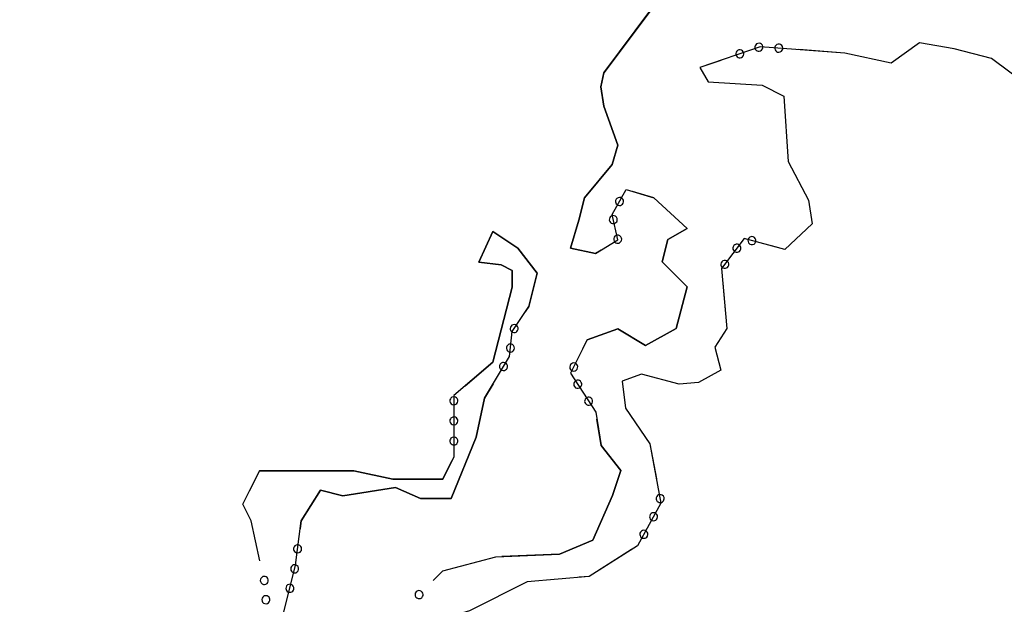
# Model space of a CAD drawing. Header units: feet. Extents: x 30669 to 99318, y 4696 to 26220.
# Tile 88 of 128: x 83063 to 83308, y 18765 to 18910. Entities that reach past the tile are written whole.
import ezdxf

# ---------------------------------------------------------------- set-up
doc = ezdxf.new("R2010")
doc.units = ezdxf.units.FT
doc.header["$LTSCALE"] = 600
doc.header["$MEASUREMENT"] = 0
doc.layers.add('ELIST-H', color=2, linetype='CONTINUOUS')
doc.layers.add('ELTWR', color=2, linetype='CONTINUOUS')

msp = doc.modelspace()

# ---------------------------------------------------------------- hatches: boundary and pattern name
at = {"layer": 'ELIST-H'}
h = msp.add_hatch(color=256, dxfattribs=at)
h.paths.add_polyline_path([(80251.69, 22785.75), (80269.83, 22785.75), (80269.83, 22779.3), (80251.69, 22779.3)])
h.paths.add_polyline_path([(80004.35, 21959.16), (80011.39, 21965.57), (80017.6, 21958.74), (80010.55, 21952.34)])
h.paths.add_polyline_path([(79978.58, 23122.5), (79967.56, 23102.4), (79976.98, 23097.24), (79988, 23117.34)])
h.paths.add_polyline_path([(80152.57, 22986.3), (80150.99, 22970.55), (80160.77, 22969.57), (80162.35, 22985.32)])
h.paths.add_polyline_path([(80133.4, 22941.58), (80131.61, 22921.35), (80142.68, 22920.37), (80144.47, 22940.6)])
h.paths.add_polyline_path([(80136.99, 22967.52), (80135.07, 22945.33), (80144.55, 22944.51), (80146.47, 22966.7)])
h.paths.add_polyline_path([(80343.71, 22815.7), (80443.49, 22817.23), (80443.92, 22789.24), (80438.58, 22789.15), (80438.78, 22776.42), (80421.98, 22776.17), (80421.77, 22790), (80344.12, 22788.81)])
h.paths.add_polyline_path([(80149.1, 22806.33), (80148.58, 22783.96), (80158.24, 22783.74), (80158.75, 22806.1)])
h.paths.add_polyline_path([(80173.04, 22785.28), (80249.18, 22785.83), (80248.96, 22815.77), (80172.82, 22815.22)])
h.paths.add_polyline_path([(79872.22, 22585.53), (79874.91, 22565.09), (79886.8, 22566.65), (79884.11, 22587.09)])
h.paths.add_polyline_path([(79999.85, 22809.37), (80074.19, 22811.46), (80075.1, 22779.15), (80000.76, 22777.06)])
h.paths.add_polyline_path([(79547.31, 23723.37), (79606.42, 23720.38), (79609.22, 23775.66), (79582.42, 23777.01), (79581.56, 23760.02), (79549.25, 23761.65)])
h.paths.add_polyline_path([(79881.69, 23090.5), (79833.89, 23077.06), (79844.53, 23039.24), (79858.71, 23043.23), (79862.7, 23029.05), (79881.61, 23034.36), (79874.93, 23058.11), (79889.64, 23062.24)])
h.paths.add_polyline_path([(79708.45, 22977.29), (79726.38, 22961.92), (79733.55, 22970.29), (79715.62, 22985.65)])
h.paths.add_polyline_path([(79717.24, 22917.41), (79716.98, 22866.32), (79677.38, 22866.53), (79677.5, 22890.22), (79681.85, 22890.2), (79681.99, 22917.59)])
h.paths.add_polyline_path([(79727.43, 22821.08), (79748.13, 22816.81), (79744.54, 22799.41), (79723.84, 22803.68)])
h.paths.add_polyline_path([(79610.58, 22805.69), (79627.48, 22814.52), (79633.7, 22802.6), (79616.8, 22793.77)])
h.paths.add_polyline_path([(79625.64, 22776.71), (79606.43, 22699.89), (79574.68, 22707.83), (79593.89, 22784.65)])
h.paths.add_polyline_path([(79120.34, 22412.78), (79112.91, 22375.1), (79153.58, 22367.08), (79158.21, 22390.59), (79160.9, 22390.06), (79163.7, 22404.23)])
h.paths.add_polyline_path([(79525.24, 21998.81), (79529.08, 21985.15), (79537.8, 21987.6), (79533.96, 22001.26)])
h.paths.add_polyline_path([(79581.49, 22003.97), (79601.55, 22008.02), (79605.67, 21987.63), (79585.61, 21983.57)])
h.paths.add_polyline_path([(79541.59, 21985.83), (79575.22, 21994.83), (79581.14, 21972.71), (79547.51, 21963.71)])
h.paths.add_polyline_path([(79364.85, 22001.55), (79351.11, 21984.31), (79360.65, 21976.7), (79374.4, 21993.94)])
h.paths.add_polyline_path([(79307.24, 22006.89), (79303.57, 21989.31), (79321.56, 21985.55), (79325.23, 22003.14)])
h.paths.add_polyline_path([(79123.8, 21935.59), (79148, 21907.59), (79140.62, 21901.22), (79116.43, 21929.22)])
h.paths.add_polyline_path([(79216.02, 21875.7), (79248.29, 21822.65), (79235.97, 21815.16), (79203.7, 21868.21)])
h.paths.add_polyline_path([(79415.62, 21685.94), (79395.98, 21669.08), (79403.55, 21660.28), (79423.18, 21677.13)])
h.paths.add_polyline_path([(79645.6, 21554.6), (79633.91, 21547), (79639.8, 21537.93), (79651.49, 21545.53)])
h.paths.add_polyline_path([(79585.47, 21527.37), (79566.73, 21520.63), (79572.95, 21503.36), (79591.68, 21510.1)])
h.paths.add_polyline_path([(79561.31, 21507.66), (79555.07, 21461.69), (79528.02, 21465.36), (79534.25, 21511.33)])
h.paths.add_polyline_path([(79591.09, 21443.25), (79612.13, 21409.15), (79593.8, 21397.84), (79572.76, 21431.94)])
h.paths.add_polyline_path([(79617.21, 21401.17), (79638.38, 21369.03), (79622.94, 21358.87), (79601.77, 21391)])
h.paths.add_polyline_path([(79661.34, 21364.38), (79620.83, 21343.13), (79630.34, 21325.01), (79670.84, 21346.26)])
h.paths.add_polyline_path([(79657.66, 21296.01), (79684.2, 21259.26), (79663.32, 21244.18), (79636.78, 21280.93)])
h.paths.add_polyline_path([(79701.83, 21233.27), (79728.67, 21196.26), (79707.28, 21180.74), (79680.43, 21217.75)])
h.paths.add_polyline_path([(79792.66, 21322.29), (79821.93, 21260.91), (79832.06, 21265.75), (79826.89, 21276.59), (79829.86, 21278.01), (79808.61, 21322.57), (79804.22, 21320.48), (79801.37, 21326.44)])
h.paths.add_polyline_path([(79815.06, 21255.92), (79830.55, 21228.65), (79841.75, 21235.01), (79826.26, 21262.28)])
h.paths.add_polyline_path([(79773.57, 21229.29), (79747.28, 21204.67), (79727.62, 21225.66), (79753.91, 21250.29)])
h.paths.add_polyline_path([(79747.06, 21171.17), (79771.64, 21134.54), (79750.99, 21120.68), (79726.41, 21157.3)])
h.paths.add_polyline_path([(79792.13, 21104.03), (79821.27, 21069.71), (79802.05, 21053.38), (79772.9, 21087.7)])
h.paths.add_polyline_path([(79839.58, 21045.73), (79868.3, 21009.7), (79847.79, 20993.35), (79819.07, 21029.37)])
h.paths.add_polyline_path([(79891.52, 20979.95), (79916.44, 20949.78), (79897.98, 20934.54), (79873.06, 20964.71)])
h.paths.add_polyline_path([(79945.16, 20924.64), (79967.65, 20889.81), (79946.81, 20876.36), (79924.32, 20911.18)])
h.paths.add_polyline_path([(80013.09, 20803.17), (80020.43, 20787.55), (80029.87, 20791.98), (80027.45, 20797.13), (80037.47, 20801.84), (80032.68, 20812.03), (80024.69, 20808.28), (80024.56, 20808.56)])
h.paths.add_polyline_path([(79972.05, 20974.14), (80009.82, 20929.33), (79997.84, 20919.23), (79960.08, 20964.05)])
h.paths.add_polyline_path([(80041.87, 20897.19), (80004.05, 20870), (80019.26, 20848.84), (80057.08, 20876.03)])
h.paths.add_polyline_path([(80013.91, 20843.41), (79981.94, 20823.66), (79996.72, 20799.74), (80028.69, 20819.49)])
h.paths.add_polyline_path([(80134.89, 20728.81), (80071.9, 20687.97), (80048.08, 20724.72), (80111.07, 20765.56)])
h.paths.add_polyline_path([(80222.67, 20592.4), (80187.89, 20572.99), (80172.42, 20600.7), (80207.21, 20620.11)])
h.paths.add_polyline_path([(79549.4, 20420.67), (79567.19, 20348.93), (79603.91, 20358.04), (79586.12, 20429.78)])
h.paths.add_polyline_path([(79744.01, 20288.57), (79744.65, 20269.36), (79760.23, 20269.88), (79759.59, 20289.09)])
h.paths.add_polyline_path([(79736.5, 20320.92), (79731.64, 20366.03), (79755.43, 20368.6), (79755.13, 20371.4), (79770.98, 20373.11), (79773.91, 20345.89), (79764, 20344.82), (79766.23, 20324.12)])
h.paths.add_polyline_path([(79918.15, 20440.92), (79836.16, 20440.2), (79836.44, 20409), (79864.79, 20409.25), (79864.86, 20401.62), (79895.92, 20401.89), (79895.86, 20409.6), (79918.42, 20409.8)])
h.paths.add_polyline_path([(79916.57, 20461.45), (79929.33, 20462.43), (79930.18, 20451.33), (79917.42, 20450.35)])
h.paths.add_polyline_path([(79245.4, 20912.44), (79236.48, 20905.06), (79244.02, 20895.94), (79252.94, 20903.33)])
h.paths.add_polyline_path([(79217.44, 20949.36), (79179.59, 20919.11), (79203.54, 20889.14), (79241.39, 20919.4)])
h.paths.add_polyline_path([(78981.13, 20919.76), (78976.05, 20855.19), (79009.47, 20852.56), (79007.81, 20831.46), (79051.42, 20828.02), (79053.59, 20855.57), (79024.55, 20857.85), (79025.93, 20875.34), (79010.41, 20876.56), (79013.61, 20917.2)])
h.paths.add_polyline_path([(78709.36, 21050.12), (78695.58, 21040.69), (78703.45, 21029.19), (78717.24, 21038.62)])
h.paths.add_polyline_path([(78744.28, 21075.13), (78694.98, 21041.2), (78675.55, 21069.43), (78690.56, 21079.76), (78703.02, 21061.66), (78737.31, 21085.26)])
h.paths.add_polyline_path([(78515.49, 20729.66), (78490.14, 20700.09), (78482.37, 20706.75), (78487.24, 20712.42), (78476.78, 20721.39), (78498.04, 20746.18), (78505.81, 20739.52), (78505.04, 20738.63)])
h.paths.add_polyline_path([(78503.97, 20774.26), (78517.54, 20761.08), (78510.15, 20753.47), (78496.58, 20766.66)])
h.paths.add_polyline_path([(78496.42, 20799.91), (78529.41, 20770.08), (78522.51, 20762.45), (78489.52, 20792.28)])
h.paths.add_polyline_path([(78070.69, 20134.03), (78112.17, 20138.89), (78115.57, 20109.89), (78074.09, 20105.03)])
h.paths.add_polyline_path([(80270.41, 20460.25), (80289.57, 20424.88), (80281.91, 20420.73), (80286.24, 20412.74), (80270.31, 20404.11), (80246.82, 20447.46)])
h.paths.add_polyline_path([(80172.57, 20195.6), (80189.91, 20161.28), (80183.33, 20157.96), (80166, 20192.27)])
h.paths.add_polyline_path([(79019.16, 20100.14), (79009.23, 20044.93), (79056.5, 20036.43), (79065.72, 20091.77)], flags=17)
h.paths.add_polyline_path([(78920.79, 20087.75), (78913.3, 20048.46), (78937.97, 20043.76), (78945.46, 20083.04)], flags=17)
h.paths.add_polyline_path([(78654.47, 20038.6), (78694, 20033.16), (78698.91, 20071.93), (78682.6, 20074.17), (78681.53, 20066.36), (78658.72, 20069.5)], flags=17)
h.paths.add_polyline_path([(78667.09, 20153.04), (78661.95, 20127.88), (78675.72, 20125.07), (78680.65, 20150.39)], flags=17)
h.paths.add_polyline_path([(78669.09, 20181.97), (78698.16, 20161.54), (78687.48, 20146.34), (78658.41, 20166.77)], flags=17)
h.paths.add_polyline_path([(78684.69, 20108.58), (78687.45, 20128.24), (78678.35, 20129.51), (78675.59, 20109.86)], flags=17)
h.paths.add_polyline_path([(78722.15, 20136.24), (78719.56, 20113.64), (78742.1, 20111.06), (78744.69, 20133.66)], flags=17)
h.paths.add_polyline_path([(78719.01, 20188.75), (78730.33, 20204.25), (78716.99, 20213.99), (78705.67, 20198.49)], flags=17)
h.paths.add_polyline_path([(78782.17, 20207.41), (78772.65, 20194.68), (78782.54, 20187.29), (78792.06, 20200.02)], flags=17)
h.paths.add_polyline_path([(78784.16, 20187.86), (78775.1, 20175.92), (78785.54, 20168), (78794.54, 20180.19)], flags=17)
h.paths.add_polyline_path([(78742.9, 20096.65), (78740.31, 20074.07), (78714.67, 20077.01), (78715.66, 20085.62), (78716.71, 20085.49), (78718.31, 20099.47)], flags=17)
h.paths.add_polyline_path([(83136.43, 21835.39), (83173.27, 21813.24), (83158.9, 21789.32), (83122.05, 21811.48)])
h.paths.add_polyline_path([(83214.87, 21805.53), (83236.66, 21802.9), (83234.51, 21785.09), (83212.71, 21787.72)])
h.paths.add_polyline_path([(82263.62, 22332.64), (82255.02, 22257.11), (82293.09, 22252.78), (82301.68, 22328.31)])
h.paths.add_polyline_path([(82210.52, 22286.07), (82207.9, 22261.2), (82230.82, 22258.79), (82233.44, 22283.66)])
h.paths.add_polyline_path([(82135.95, 22158.24), (82133.84, 22085.02), (82097.53, 22086.07), (82099.64, 22159.29)])
h.paths.add_polyline_path([(82776.54, 22178.88), (82774.44, 22160.21), (82757.49, 22162.12), (82759.59, 22180.79)])
h.paths.add_polyline_path([(82846.71, 22156.33), (82804.01, 22163.93), (82801.05, 22147.29), (82780.48, 22150.95), (82777.21, 22132.6), (82797.17, 22129.04), (82795.43, 22119.27), (82837.46, 22111.79), (82838.79, 22119.27), (82844.96, 22118.17), (82847.99, 22135.21), (82843.11, 22136.08)])
h.paths.add_polyline_path([(82471.83, 22190.92), (82553.3, 22193.25), (82555.24, 22125.41), (82509.89, 22124.12), (82509.72, 22130.04), (82492.12, 22129.53), (82491.95, 22135.42), (82473.44, 22134.89)])
h.paths.add_polyline_path([(82468.98, 22274.85), (82532.35, 22276.26), (82533.05, 22244.79), (82469.68, 22243.38)])
h.paths.add_polyline_path([(82673.05, 22828.47), (82743.93, 22830.33), (82744.7, 22801.16), (82673.82, 22799.3)])
h.paths.add_polyline_path([(82585.19, 22834.47), (82589.04, 22823.66), (82579.24, 22820.17), (82575.39, 22830.99)])
h.paths.add_polyline_path([(82452.67, 22948.59), (82464.19, 22936.56), (82455.06, 22927.81), (82443.54, 22939.84)])
h.paths.add_polyline_path([(82321.82, 23031.25), (82323.21, 22890.39), (82279.3, 22889.96), (82277.91, 23030.82)])
h.paths.add_polyline_path([(78770.99, 16765.8), (78790.55, 16764.46), (78791.46, 16779.81), (78771.89, 16780.97)])
h.paths.add_polyline_path([(78780.42, 17113.49), (78797.93, 17112.68), (78797.13, 17095.06), (78779.61, 17095.86)])
h.paths.add_polyline_path([(78796.15, 17142.85), (78796.16, 17151.23), (78789.2, 17151.23), (78789.2, 17142.86)])
h.paths.add_polyline_path([(78795.51, 17192.88), (78795.57, 17184.1), (78789.25, 17184.05), (78789.19, 17192.84)])
h.paths.add_polyline_path([(78805.05, 17295.03), (78805.96, 17311.93), (78788.8, 17312.85), (78787.9, 17295.94)])
h.paths.add_polyline_path([(78797.8, 17342.57), (78798.03, 17351.51), (78804.72, 17351.33), (78804.49, 17342.4)])
h.paths.add_polyline_path([(78798.36, 17392.06), (78798.29, 17384.04), (78804.93, 17383.99), (78805, 17392)])
h.paths.add_polyline_path([(78967.41, 17284.83), (78967.38, 17276.46), (78973.44, 17276.44), (78973.48, 17284.8)])
h.paths.add_polyline_path([(78967.33, 17243.95), (78966.69, 17235.24), (78973.8, 17234.72), (78974.35, 17243.44)])
h.paths.add_polyline_path([(78958.43, 17205.37), (78957.64, 17188.58), (78975.08, 17187.76), (78975.49, 17204.57)])
h.paths.add_polyline_path([(78921.84, 17118.24), (78932.33, 17114.64), (78935.16, 17124.98), (78925.31, 17128.36)])
h.paths.add_polyline_path([(79714.93, 18055.83), (79682.76, 18017.8), (79735.11, 17973.51), (79755.3, 17997.77), (79718.22, 18029.13), (79730.01, 18043.07)])
h.paths.add_polyline_path([(80106.15, 16637.87), (80138.47, 16614.45), (80151, 16631.74), (80135.81, 16642.73), (80137.52, 16645.08), (80124.02, 16654.86), (80122.44, 16652.67), (80118.79, 16655.32)])
h.paths.add_polyline_path([(80213.78, 17943.9), (80200.37, 17928.22), (80207.09, 17922.48), (80208.47, 17924.25), (80216.22, 17917.63), (80228.15, 17931.73)])
edge = h.paths.add_edge_path(flags=17)
edge.add_line((78780.23, 20205.87), (78783.49, 20210.08))
edge.add_line((78783.49, 20210.08), (78780.23, 20205.87))
edge.add_line((78780.23, 20205.87), (78770.61, 20213.33))
edge.add_line((78770.61, 20213.33), (78773.87, 20217.54))
edge = h.paths.add_edge_path(flags=17)
edge.add_line((78778.73, 20183.2), (78782.06, 20187.65))
edge.add_line((78782.06, 20187.65), (78778.73, 20183.2))
edge.add_line((78778.73, 20183.2), (78769.69, 20189.97))
edge.add_line((78769.69, 20189.97), (78773.01, 20194.41))
h.paths.add_polyline_path([(78778.73, 20183.2), (78782.06, 20187.65)], flags=16)
edge = h.paths.add_edge_path()
edge.add_line((78784.42, 20168.86), (78780.38, 20163.54))
edge.add_line((78780.38, 20163.54), (78771.52, 20170.26))
edge.add_line((78771.52, 20170.26), (78775.55, 20175.58))
edge.add_line((79062.56, 20072.77), (79071.67, 20071.25))
edge.add_line((79071.67, 20071.25), (79064.68, 20029.29))
edge.add_line((79064.68, 20029.29), (79010.46, 20039.05))
edge.add_line((79010.46, 20039.05), (79011.45, 20044.53))
edge.add_line((78937.12, 20043.92), (78936.97, 20043.14))
edge.add_line((78936.97, 20043.14), (78913.8, 20047.56))
edge.add_line((78913.8, 20047.56), (78913.95, 20048.34))
edge.add_line((78655.01, 20042.52), (78649.2, 20043.32))
edge.add_line((78649.2, 20043.32), (78650.57, 20053.24))
edge.add_line((78650.57, 20053.24), (78656.37, 20052.44))
edge.add_line((78780.12, 20227.41), (78773, 20218.22))
edge.add_line((78773, 20218.22), (78785.92, 20208.2))
edge.add_line((78785.92, 20208.2), (78796.77, 20223.53))
edge.add_line((78796.77, 20223.53), (78791.74, 20227.43))
h.paths.add_polyline_path([(82333.13, 22928.94), (82388.27, 22928.98), (82388.26, 22946.98), (82333.11, 22946.94)], flags=9)
h = msp.add_hatch(color=256, dxfattribs=at)
h.paths.add_polyline_path([(84645.29, 18900.21), (84637.57, 18859.96), (84666.69, 18854.37), (84674.41, 18894.62)])
h.paths.add_polyline_path([(81331.99, 19284.25), (81334.69, 19283.71), (81351.67, 19269.14), (81352.27, 19266.35), (81350.97, 19263.45), (81348.58, 19262.25), (81345.78, 19263.05), (81329.31, 19277.01), (81328.09, 19280.11), (81329.03, 19282.95)])
h.paths.add_polyline_path([(81669.53, 19013.02), (81673.66, 19010.25), (81678.03, 19008.54), (81682.51, 19007.79), (81688.45, 19008.22), (81694.87, 19010.63), (81699.29, 19013.91), (81703.07, 19018.67), (81705.39, 19024.13), (81706.17, 19030.58), (81705.76, 19034.28), (81704.85, 19037.59), (81702.34, 19042.5), (81698.36, 19046.94), (81693.32, 19050.18), (81687.61, 19051.96), (81683.84, 19052.26), (81678.22, 19051.52), (81676.42, 19050.96), (81673.24, 19049.53), (81669.23, 19046.73), (81666.06, 19043.29), (81663.69, 19039.29), (81662.14, 19034.6), (81661.67, 19030.56), (81662.5, 19023.95), (81664.89, 19018.46)], flags=17)
h.paths.add_polyline_path([(81594.03, 19079.13), (81597.13, 19075.39), (81601.13, 19072.27), (81607.08, 19069.7), (81612.44, 19068.9), (81617.81, 19069.39), (81623.44, 19071.38), (81628.88, 19075.25), (81632.44, 19079.64), (81634.84, 19084.85), (81635.88, 19090.72), (81635.4, 19096.47), (81633.25, 19102.39), (81629.55, 19107.51), (81624.47, 19111.5), (81620.82, 19113.19), (81616.65, 19114.26), (81610.25, 19114.37), (81604.87, 19113.02), (81599.56, 19110.12), (81596.63, 19107.55), (81594.04, 19104.31), (81591.32, 19098.61), (81590.26, 19092.2), (81590.89, 19086.35), (81592.84, 19081.15)], flags=17)
h.paths.add_polyline_path([(81467.34, 19286.04), (81470.46, 19283.67), (81474.59, 19281.25), (81479.86, 19279.14), (81484.75, 19277.98), (81490.29, 19277.51), (81497, 19278.1), (81503.17, 19279.81), (81508.8, 19282.52), (81513.67, 19285.98), (81517.95, 19290.27), (81521.78, 19295.82), (81523.87, 19300.24), (81525.5, 19305.56), (81526.32, 19312.04), (81525.94, 19318.71), (81523.81, 19326.55), (81520.02, 19333.63), (81516.52, 19337.95), (81511.5, 19342.34), (81505.31, 19345.93), (81499.32, 19348.02), (81492.9, 19349.04), (81486.04, 19348.83), (81478.08, 19346.88), (81471.23, 19343.47), (81466.75, 19340.07), (81463.21, 19336.44), (81459.8, 19331.66), (81457.13, 19326.18), (81455.41, 19320.24), (81454.74, 19313.07), (81455.27, 19307.15), (81457.45, 19299.62), (81460.65, 19293.6), (81464.12, 19289.15)], flags=17)
h.paths.add_polyline_path([(81387.42, 19422.33), (81389.62, 19424.35), (81392.61, 19426.16), (81396.08, 19427.33), (81399.56, 19427.69), (81404.12, 19427.01), (81407.5, 19425.56), (81410.54, 19423.32), (81412.88, 19420.6), (81414.71, 19417.04), (81415.66, 19412.53), (81415.27, 19407.81), (81413.13, 19402.72), (81409.61, 19398.81), (81406.1, 19396.67), (81401.68, 19395.4), (81397.08, 19395.43), (81391.75, 19397.21), (81387.72, 19400.29), (81385.22, 19403.73), (81383.8, 19407.28), (81383.26, 19411.79), (81383.59, 19414.76), (81384.19, 19416.89), (81386.3, 19420.93)])
h.paths.add_polyline_path([(81788.51, 18871.37), (81833.95, 18925.52), (81856.98, 18906.19), (81851.71, 18899.91), (81909.16, 18851.69), (81894.44, 18834.15), (81903.05, 18826.92), (81892.16, 18813.94), (81884.17, 18820.64), (81869.47, 18803.12), (81830.78, 18835.58), (81824.88, 18828.54), (81819.63, 18832.95), (81825.69, 18840.17)], flags=17)
h.paths.add_polyline_path([(81816.8, 18740.46), (81820.34, 18741.88), (81824.95, 18744.79), (81829.49, 18749.44), (81832.71, 18755.1), (81834.37, 18761.13), (81834.54, 18767.07), (81833.13, 18773.44), (81830.48, 18778.79), (81826.76, 18783.27), (81819.62, 18788.1), (81811.95, 18790.21), (81804.68, 18789.98), (81797.11, 18787.38), (81792.38, 18784.15), (81788.54, 18780.01), (81785.94, 18775.64), (81784.38, 18771.32), (81783.54, 18765.09), (81784.13, 18759.34), (81786.45, 18752.97), (81790.07, 18747.76), (81794.42, 18743.9), (81801.06, 18740.57), (81806.11, 18739.44), (81811.69, 18739.4)], flags=17)
h.paths.add_polyline_path([(81737.96, 18857.92), (81766.46, 18834.09), (81726.52, 18786.32), (81740.23, 18774.86), (81743.97, 18779.33), (81755.63, 18769.57), (81736.85, 18747.12), (81715.14, 18765.27), (81701.56, 18749.03), (81705.73, 18745.55), (81709.21, 18749.71), (81714.35, 18745.42), (81711.08, 18741.51), (81723.94, 18730.75), (81704.19, 18707.12), (81681.82, 18725.82), (81688.14, 18733.37), (81655.21, 18760.89), (81642.27, 18745.41), (81635.22, 18751.3), (81641.09, 18758.32), (81630.15, 18767.46), (81673.47, 18819.28), (81692.42, 18803.45)], flags=17)
h.paths.add_polyline_path([(81603.92, 18730.61), (81669.3, 18619.79), (81678.1, 18624.97), (81686.97, 18609.94), (81692.08, 18612.95), (81698.52, 18602.04), (81652.19, 18574.71), (81643.85, 18588.84), (81642.21, 18587.87), (81569.83, 18710.49)], flags=17)
h.paths.add_polyline_path([(81721.97, 18668.63), (81748.33, 18699.14), (81760.39, 18688.72), (81753.67, 18680.94), (81835, 18610.66), (81815.35, 18587.92)], flags=17)
h.paths.add_polyline_path([(81853.69, 18457.52), (81897.79, 18508.49), (81873.48, 18529.52), (81847.54, 18499.54), (81837.55, 18508.18), (81844.74, 18516.49), (81836.59, 18523.53), (81851.3, 18540.53), (81844.67, 18546.26), (81840.73, 18541.7), (81835.03, 18546.63), (81838.2, 18550.3), (81832.83, 18554.96), (81829.3, 18550.88), (81816.21, 18562.21), (81791.1, 18533.2), (81797.56, 18527.6), (81793.96, 18523.45), (81781.95, 18533.84), (81767.91, 18517.61), (81779.66, 18507.45), (81777.95, 18505.47), (81794.28, 18491.34), (81777.34, 18471.76), (81802.32, 18450.14), (81819.23, 18469.68), (81839.99, 18451.72), (81848.72, 18461.82)], flags=16)
h.paths.add_polyline_path([(81972.14, 18465.73), (81956.39, 18447.55), (81982.19, 18425.19), (81869.96, 18295.66), (81860.52, 18303.84), (81845.62, 18286.65), (81857.03, 18276.76), (81855.12, 18274.56), (81879.89, 18253.09), (81876.71, 18249.42), (81883.51, 18243.52), (81887.17, 18247.74), (81888.54, 18246.56), (81905.04, 18265.6), (81911.05, 18260.39), (81916.75, 18266.97), (81909.8, 18272.99), (81925.24, 18290.81), (81927.89, 18288.51), (81932.65, 18294), (81930, 18296.3), (81938.14, 18305.69), (81940.72, 18303.45), (81945.27, 18308.7), (81942.25, 18311.32), (82026.78, 18408.77), (82028.29, 18407.46), (82032.94, 18412.82), (82029.94, 18415.42), (82069.16, 18460.62), (82055.13, 18472.78), (82058.27, 18476.39), (82053.25, 18480.74), (82050.54, 18477.61), (82036.72, 18489.6), (81997.41, 18444.31), (81986.54, 18453.74), (81988.97, 18456.53), (81983.96, 18460.88), (81981.28, 18457.8)])
h.paths.add_polyline_path([(81974.87, 18540.32), (81808.29, 18347.92), (81824.11, 18334.21), (81822.12, 18331.91), (81826.77, 18327.88), (81828.03, 18329.33), (81842.83, 18316.51), (82010.44, 18509.92), (81993.89, 18524.27), (81996.8, 18527.63), (81991.78, 18531.98), (81988.66, 18528.37)], flags=17)
h.paths.add_polyline_path([(81938.62, 19144.16), (82071.27, 19032.6), (82048.87, 19005.97), (82059.21, 18997.28), (82048.69, 18984.77), (82044.34, 18988.42), (82039.81, 18983.04), (82043.86, 18979.64), (82032.88, 18966.59), (82029.26, 18969.64), (82025.95, 18965.71), (82041.8, 18952.36), (82034.83, 18944.07), (82030.15, 18948.01), (82015.24, 18930.29), (81997.26, 18945.41), (81976.73, 18921.01), (81862.79, 19016.89), (81877.1, 19033.9), (81881.85, 19029.91), (81886.37, 19035.28), (81879.32, 19041.22), (81886.77, 19050.08), (81898.17, 19040.49), (81906.29, 19050.13), (82001.42, 18970.06), (82027.22, 19000.71), (81913.69, 19096.26), (81922.11, 19106.26), (81910.53, 19116.01), (81917.11, 19123.83), (81923.92, 19118.09), (81928.83, 19123.93), (81924.59, 19127.5)], flags=17)
h.paths.add_polyline_path([(82063.65, 19268.57), (82195.92, 19157.54), (82173.45, 19130.77), (82184.01, 19121.91), (82173.49, 19109.37), (82169.25, 19112.93), (82164.43, 19107.18), (82168.59, 19103.69), (82157.62, 19090.63), (82153.98, 19093.69), (82151.81, 19091.09), (82167.54, 19077.85), (82160.76, 19069.79), (82155.75, 19074.01), (82139.73, 19054.96), (82121.58, 19070.19), (82101.31, 19046.03), (81968.03, 19157.87), (81982.52, 19175.14), (81987.89, 19170.64), (81992.4, 19176.01), (81984.26, 19182.84), (81990.81, 19190.64), (82003.43, 19180.04), (82012.53, 19190.88), (82125.75, 19095.84), (82150.72, 19125.59), (82037.71, 19220.45), (82046.65, 19231.1), (82034.71, 19241.12), (82041.6, 19249.33), (82048.79, 19243.29), (82053.38, 19248.75), (82049.64, 19251.89)])
h.paths.add_polyline_path([(82038.46, 18672.63), (82118.83, 18768.95), (82110.28, 18776.08), (82118.68, 18786.14), (82109, 18794.22), (82117.49, 18804.41), (82027.22, 18879.72), (82018.49, 18869.26), (82009.96, 18876.37), (82000.7, 18865.27), (81993.41, 18871.35), (81922.42, 18786.28), (81934.03, 18776.59), (81930.73, 18772.65), (81956.5, 18751.15), (82014.43, 18820.57), (82045.62, 18794.54), (82042.63, 18790.97), (82048.91, 18785.73), (82051.75, 18789.14), (82059.95, 18782.3), (81992.48, 18701.44), (82019.57, 18678.83), (82024.27, 18684.47)], flags=17)
h.paths.add_polyline_path([(81977.82, 18218.75), (82038.54, 18287.39), (82092.85, 18239.34), (82032.13, 18170.71)])
h.paths.add_polyline_path([(85134.97, 19111.75), (85131.96, 19101.49), (85147.99, 19096.78), (85151, 19107.05)])
h.paths.add_polyline_path([(85149.53, 19146.59), (85160.79, 19141.32), (85155.48, 19129.96), (85144.22, 19135.23)])
h.paths.add_polyline_path([(85120.82, 19147.17), (85115.09, 19127.36), (85130.47, 19122.91), (85136.2, 19142.71)])
h.paths.add_polyline_path([(84790.98, 18868.15), (84779.65, 18826.9), (84812.48, 18817.89), (84823.8, 18859.14)])
h.paths.add_polyline_path([(84446.1, 19015.38), (84453.3, 19041.71), (84532.29, 19020.12), (84525.09, 18993.79)])
h.paths.add_polyline_path([(83665.82, 19476.65), (83676.88, 19455.29), (83655.78, 19444.36), (83644.72, 19465.72)])
h.paths.add_polyline_path([(83693.66, 19514.03), (83714.99, 19475.18), (83695.33, 19464.39), (83674, 19503.24)])
h.paths.add_polyline_path([(81964.87, 19456.9), (81977.51, 19471.45), (81989.83, 19460.74), (81977.18, 19446.19)])
h.paths.add_polyline_path([(81899.9, 19157.63), (81715.19, 19312.29), (81818.86, 19436.11), (81975.7, 19304.78), (81924.34, 19243.44), (81952.21, 19220.11)])
h.paths.add_polyline_path([(81622.9, 18774.11), (81627.95, 18780.98), (81633.65, 18776.78), (81628.59, 18769.92)], flags=17)
h.paths.add_polyline_path([(81775.15, 19094.85), (81789.48, 19104.54), (81796.75, 19093.79), (81782.42, 19084.1)], flags=17)
h.paths.add_polyline_path([(81776.66, 19076.54), (81799.51, 19091.57), (81810.52, 19074.82), (81787.67, 19059.8)], flags=17)
h.paths.add_polyline_path([(82142.06, 18905.04), (82239.99, 19021.8), (82356.02, 18924.49), (82258.1, 18807.72)])
h.paths.add_polyline_path([(82287.32, 19185.72), (82393.09, 19097.23), (82438.75, 19151.8), (82462.38, 19132.03), (82410.12, 19069.56), (82487.45, 19004.86), (82466.94, 18980.35), (82374.88, 19057.36), (82373.93, 19056.21), (82366.4, 19062.5), (82368.3, 19064.77), (82261.14, 19154.41)])
h.paths.add_polyline_path([(82274.93, 19507.74), (82310.56, 19478.19), (82285.24, 19447.65), (82249.6, 19477.2)])
h.paths.add_polyline_path([(82055.32, 19446.44), (82079.25, 19426.94), (82064.03, 19408.27), (82040.11, 19427.77)])
h.paths.add_polyline_path([(82176.55, 19325.19), (82284.07, 19234.15), (82241.45, 19183.81), (82143.31, 19266.9), (82174.7, 19303.96), (82165.31, 19311.91)])
h.paths.add_polyline_path([(81778.87, 18953.91), (81789.94, 18944.82), (81782.35, 18935.58), (81771.28, 18944.67)], flags=17)
h.paths.add_polyline_path([(81905.32, 18160.78), (81921.18, 18160.88), (81935.27, 18153.36), (81944.14, 18139.74), (81944.27, 18123.56), (81935.95, 18109.62), (81921.84, 18101.38), (81907.35, 18101.26), (81893.77, 18107.61), (81884.7, 18120.99), (81884.56, 18137.59), (81891.48, 18151.89)])
h.paths.add_polyline_path([(82249.74, 18083.79), (82248.42, 18099.44), (82258.86, 18100.31), (82260.17, 18084.66)])
h.paths.add_polyline_path([(83739.06, 18248.23), (83644.28, 18116.85), (83565.02, 18174.03), (83602.82, 18226.43), (83617.93, 18215.52), (83674.91, 18294.51)])
h.paths.add_polyline_path([(86041.94, 18856.54), (85981.06, 18859.14), (85981.89, 18878.4), (86042.77, 18875.79)])
h.paths.add_polyline_path([(81111.75, 18109.05), (81105.13, 18102.59), (81097.59, 18110.31), (81104.21, 18116.77)])
h.paths.add_polyline_path([(81601.94, 19009.11), (81605.19, 19006.35), (81627.92, 19033.23), (81624.67, 19035.99)], flags=17)
h.paths.add_polyline_path([(81402.49, 19234.93), (81407.21, 19230.91), (81438.21, 19267.39), (81433.49, 19271.4)], flags=17)
edge = h.paths.add_edge_path()
edge.add_line((81328.55, 19354.4), (81332.7, 19350.68))
edge.add_line((81332.7, 19350.68), (81361.21, 19382.45))
edge.add_line((81328.55, 19354.4), (81357.07, 19386.18))
edge.add_line((82119.69, 18412.47), (82125.52, 18419.5))
edge.add_line((82125.52, 18419.5), (82128.33, 18417.71))
edge.add_line((82128.33, 18417.71), (82132.65, 18409.44))
edge.add_line((82132.65, 18409.44), (82130.29, 18406.69))
edge.add_line((82130.29, 18406.69), (82122.23, 18409.87))
edge.add_line((82122.23, 18409.87), (82119.26, 18412.21))
edge.add_line((82078.9, 18986.63), (82085.55, 18994.61))
edge.add_line((82085.55, 18994.61), (82092.75, 18988.02))
edge.add_line((82092.75, 18988.02), (82085.35, 18979.64))
edge.add_line((82049.25, 19420.32), (82045.08, 19415.41))
edge.add_line((82045.08, 19415.41), (82050.47, 19410.57))
edge.add_line((82050.47, 19410.57), (82054.86, 19415.75))
edge.add_line((81983.95, 18460.88), (81988.44, 18466.2))
edge.add_line((81988.44, 18466.2), (81994.84, 18461.33))
edge.add_line((81994.84, 18461.33), (81987.78, 18452.64))
edge.add_line((81920.57, 18253.11), (81924.71, 18258.9))
edge.add_line((81942.07, 18305.02), (81943.71, 18303.82))
edge.add_line((81943.71, 18303.82), (81941.45, 18301.19))
edge.add_line((81941.45, 18301.19), (81952.01, 18291.72))
edge.add_line((81952.01, 18291.72), (81957.96, 18298.66))
edge.add_line((81957.96, 18298.66), (81947.62, 18308.14))
edge.add_line((81947.62, 18308.14), (81945.66, 18306.09))
edge.add_line((81945.66, 18306.09), (81944.13, 18307.4))
edge.add_line((81916.03, 18266.14), (81924.71, 18258.9))
edge.add_line((81911.59, 18261.02), (81920.57, 18253.11))
edge.add_line((81870.82, 18477.31), (81875.64, 18472.98))
edge.add_line((81875.64, 18472.98), (81880.66, 18478.84))
edge.add_line((81880.66, 18478.84), (81875.98, 18483.27))
edge.add_line((81802.32, 18450.14), (81805.55, 18445.92))
edge.add_line((81805.55, 18445.92), (81811.08, 18452.38))
edge.add_line((81811.08, 18452.38), (81807.37, 18455.98))

# ---------------------------------------------------------------- linework, layer by layer
at = {"layer": 'ELTWR', "elevation": -54.68}
for points in [[(83223.21, 18916.24), (83208.71, 18896.88), (83208.02, 18893.42), (83208.72, 18888.58), (83212.18, 18878.91), (83210.8, 18874.07), (83203.89, 18865.77), (83202.52, 18860.24), (83200.45, 18853.33), (83206.67, 18851.95), (83212.2, 18855.41), (83210.81, 18861.63), (83214.26, 18867.85), (83221.17, 18865.78), (83229.47, 18858.19), (83224.64, 18855.42), (83223.26, 18849.89), (83229.48, 18843.67), (83226.73, 18833.3), (83219.13, 18829.15), (83212.21, 18833.29), (83204.61, 18830.52), (83200.47, 18822.22), (83206.7, 18812.55), (83208.09, 18804.26), (83212.93, 18798.04), (83210.86, 18791.82), (83206.03, 18780.76), (83197.74, 18777.29), (83183.33, 18776.66)], [(83208.05, 18852.81), (83206.67, 18851.95), (83200.45, 18853.33), (83202.52, 18860.24), (83203.89, 18865.77), (83210.8, 18874.07), (83212.18, 18878.91), (83208.72, 18888.58), (83208.02, 18893.42), (83208.71, 18896.88), (83220.43, 18912.54)], [(83314.25, 18893.66), (83305.08, 18900.42), (83295.8, 18902.82), (83287.24, 18904.36), (83280.15, 18899.29), (83268.64, 18901.8), (83247.59, 18903.34), (83232.59, 18898.18), (83234.68, 18894.61), (83248.11, 18893.77), (83253.5, 18891.05), (83254.6, 18874.83), (83259.65, 18865.22), (83260.53, 18859.38), (83253.75, 18852.96), (83243.61, 18855.67), (83238.02, 18848.23), (83239.35, 18833.36), (83236.34, 18828.68), (83237.79, 18822.94), (83232.3, 18819.89), (83227.42, 18819.53), (83218.08, 18821.97), (83213.29, 18820.27), (83214.13, 18813.52), (83220.2, 18804.69), (83222.94, 18789.89), (83217.1, 18779.35), (83205.07, 18771.72), (83202.57, 18771.51)], [(83247.65, 18902.3), (83247.97, 18902.51), (83248.18, 18902.81), (83248.26, 18903.09), (83248.25, 18903.42), (83248.14, 18903.72), (83247.93, 18903.98), (83247.66, 18904.15), (83247.34, 18904.22), (83247.02, 18904.19), (83246.71, 18904.06), (83246.49, 18903.85), (83246.35, 18903.62), (83246.28, 18903.32), (83246.29, 18903.05), (83246.38, 18902.78), (83246.59, 18902.49), (83246.85, 18902.32), (83247.1, 18902.24), (83247.36, 18902.23), (83247.65, 18902.3)], [(83324.64, 18899.58), (83319.99, 18893.51), (83314.25, 18893.66), (83305.08, 18900.42), (83295.8, 18902.82), (83287.24, 18904.36), (83280.15, 18899.29), (83268.64, 18901.8), (83257.23, 18902.63)], [(83242.92, 18900.67), (83243.24, 18900.88), (83243.45, 18901.18), (83243.54, 18901.47), (83243.52, 18901.8), (83243.41, 18902.1), (83243.21, 18902.35), (83242.94, 18902.52), (83242.61, 18902.6), (83242.29, 18902.57), (83241.98, 18902.43), (83241.76, 18902.22), (83241.62, 18901.99), (83241.55, 18901.7), (83241.56, 18901.43), (83241.65, 18901.15), (83241.86, 18900.86), (83242.13, 18900.69), (83242.37, 18900.61), (83242.64, 18900.6), (83242.92, 18900.67)], [(83252.22, 18902), (83252.6, 18902.06), (83252.91, 18902.25), (83253.1, 18902.48), (83253.22, 18902.79), (83253.23, 18903.11), (83253.14, 18903.43), (83252.96, 18903.69), (83252.69, 18903.89), (83252.39, 18903.98), (83252.05, 18903.98), (83251.77, 18903.88), (83251.55, 18903.72), (83251.36, 18903.48), (83251.27, 18903.22), (83251.24, 18902.94), (83251.33, 18902.59), (83251.5, 18902.32), (83251.7, 18902.16), (83251.93, 18902.04), (83252.22, 18902)], [(83237.82, 18899.97), (83232.59, 18898.18), (83234.68, 18894.61), (83248.11, 18893.77), (83253.5, 18891.05), (83254.6, 18874.83), (83259.65, 18865.22), (83260.53, 18859.38), (83253.75, 18852.96), (83250.38, 18853.87)], [(83203.48, 18828.24), (83204.61, 18830.52), (83212.21, 18833.29), (83219.13, 18829.15), (83226.73, 18833.3), (83229.48, 18843.67), (83223.26, 18849.89), (83224.64, 18855.42), (83229.47, 18858.19), (83221.17, 18865.78), (83215.82, 18867.38)], [(83213.52, 18864.46), (83213.62, 18864.83), (83213.58, 18865.2), (83213.45, 18865.46), (83213.22, 18865.7), (83212.93, 18865.85), (83212.61, 18865.9), (83212.3, 18865.84), (83212, 18865.68), (83211.79, 18865.45), (83211.65, 18865.14), (83211.63, 18864.84), (83211.68, 18864.58), (83211.82, 18864.31), (83212.01, 18864.11), (83212.26, 18863.97), (83212.61, 18863.9), (83212.92, 18863.94), (83213.16, 18864.05), (83213.36, 18864.22), (83213.52, 18864.46)], [(83212.05, 18860.67), (83211.87, 18861.01), (83211.6, 18861.25), (83211.33, 18861.37), (83210.99, 18861.39), (83210.69, 18861.32), (83210.41, 18861.14), (83210.21, 18860.89), (83210.1, 18860.58), (83210.09, 18860.26), (83210.2, 18859.94), (83210.38, 18859.69), (83210.59, 18859.53), (83210.87, 18859.42), (83211.14, 18859.4), (83211.43, 18859.46), (83211.74, 18859.64), (83211.94, 18859.88), (83212.04, 18860.12), (83212.08, 18860.38), (83212.05, 18860.67)], [(83127.95, 18757.89), (83132.08, 18774.48), (83133.46, 18785.54), (83138.29, 18793.15), (83143.82, 18791.77), (83156.95, 18793.85), (83163.17, 18791.09), (83170.77, 18791.1), (83176.98, 18806.31), (83179.05, 18815.99), (83185.26, 18826.36), (83185.95, 18832.58), (83190.09, 18838.8), (83192.16, 18847.1), (83187.32, 18853.32), (83181.09, 18857.46), (83177.64, 18849.85), (83183.17, 18849.17), (83185.94, 18847.78), (83185.94, 18843.64), (83181.12, 18824.97), (83171.45, 18816.67), (83171.46, 18801.46), (83168.7, 18795.93), (83156.26, 18795.92), (83146.58, 18797.99), (83142.43, 18797.99), (83125.84, 18797.97), (83123.08, 18797.97), (83120.56, 18792.93)], [(83174.25, 18819.08), (83181.12, 18824.97), (83185.94, 18843.64), (83185.94, 18847.78), (83183.17, 18849.17), (83177.64, 18849.85), (83181.09, 18857.46), (83187.32, 18853.32), (83192.16, 18847.1), (83190.09, 18838.8), (83189.2, 18837.47)], [(83213.14, 18855.79), (83212.96, 18856.13), (83212.69, 18856.37), (83212.41, 18856.49), (83212.08, 18856.51), (83211.77, 18856.44), (83211.5, 18856.26), (83211.3, 18856.01), (83211.19, 18855.7), (83211.18, 18855.38), (83211.29, 18855.06), (83211.47, 18854.81), (83211.68, 18854.65), (83211.96, 18854.54), (83212.23, 18854.52), (83212.52, 18854.58), (83212.83, 18854.76), (83213.03, 18855), (83213.13, 18855.24), (83213.17, 18855.5), (83213.14, 18855.79)], [(83245.34, 18854.18), (83245.73, 18854.17), (83246.07, 18854.3), (83246.3, 18854.49), (83246.47, 18854.77), (83246.55, 18855.09), (83246.52, 18855.41), (83246.39, 18855.7), (83246.16, 18855.95), (83245.88, 18856.1), (83245.55, 18856.16), (83245.25, 18856.11), (83245.01, 18856), (83244.78, 18855.79), (83244.64, 18855.56), (83244.56, 18855.29), (83244.58, 18854.93), (83244.7, 18854.64), (83244.86, 18854.43), (83245.07, 18854.28), (83245.34, 18854.18)], [(83242.65, 18852.72), (83242.79, 18853.08), (83242.8, 18853.44), (83242.71, 18853.73), (83242.51, 18854), (83242.25, 18854.18), (83241.94, 18854.27), (83241.62, 18854.26), (83241.31, 18854.14), (83241.06, 18853.94), (83240.89, 18853.65), (83240.82, 18853.36), (83240.83, 18853.09), (83240.94, 18852.8), (83241.1, 18852.58), (83241.32, 18852.41), (83241.66, 18852.29), (83241.98, 18852.29), (83242.23, 18852.37), (83242.45, 18852.51), (83242.65, 18852.72)], [(83239.64, 18848.72), (83239.79, 18849.08), (83239.8, 18849.44), (83239.71, 18849.73), (83239.51, 18850), (83239.25, 18850.18), (83238.94, 18850.27), (83238.62, 18850.26), (83238.31, 18850.14), (83238.06, 18849.94), (83237.88, 18849.65), (83237.82, 18849.36), (83237.83, 18849.09), (83237.93, 18848.8), (83238.09, 18848.59), (83238.32, 18848.41), (83238.66, 18848.29), (83238.98, 18848.3), (83239.22, 18848.37), (83239.45, 18848.51), (83239.64, 18848.72)], [(83238.35, 18844.56), (83239.35, 18833.36), (83236.34, 18828.68), (83237.79, 18822.94), (83232.3, 18819.89), (83227.42, 18819.53), (83218.08, 18821.97), (83213.29, 18820.27), (83214.13, 18813.52), (83220.2, 18804.69), (83221.81, 18795.98)], [(83187.29, 18832.8), (83187.42, 18833.16), (83187.41, 18833.53), (83187.3, 18833.8), (83187.09, 18834.06), (83186.82, 18834.23), (83186.5, 18834.31), (83186.19, 18834.28), (83185.88, 18834.14), (83185.65, 18833.93), (83185.49, 18833.63), (83185.43, 18833.33), (83185.46, 18833.06), (83185.58, 18832.78), (83185.76, 18832.57), (83185.99, 18832.41), (83186.34, 18832.31), (83186.65, 18832.33), (83186.9, 18832.42), (83187.11, 18832.57), (83187.29, 18832.8)], [(83186.5, 18828.42), (83186.44, 18828.8), (83186.26, 18829.12), (83186.04, 18829.32), (83185.74, 18829.45), (83185.42, 18829.48), (83185.1, 18829.4), (83184.83, 18829.23), (83184.62, 18828.96), (83184.51, 18828.67), (83184.51, 18828.33), (83184.6, 18828.04), (83184.75, 18827.82), (83184.98, 18827.62), (83185.23, 18827.51), (83185.52, 18827.48), (83185.87, 18827.55), (83186.14, 18827.71), (83186.31, 18827.9), (83186.44, 18828.14), (83186.5, 18828.42)], [(83184.67, 18823.43), (83184.78, 18823.8), (83184.75, 18824.16), (83184.63, 18824.44), (83184.41, 18824.68), (83184.13, 18824.84), (83183.81, 18824.9), (83183.5, 18824.85), (83183.2, 18824.7), (83182.98, 18824.48), (83182.83, 18824.17), (83182.79, 18823.87), (83182.83, 18823.61), (83182.97, 18823.33), (83183.15, 18823.13), (83183.39, 18822.98), (83183.74, 18822.9), (83184.06, 18822.93), (83184.29, 18823.04), (83184.5, 18823.2), (83184.67, 18823.43)], [(83200.32, 18824.16), (83200.24, 18823.79), (83200.3, 18823.43), (83200.44, 18823.17), (83200.68, 18822.94), (83200.97, 18822.8), (83201.3, 18822.77), (83201.61, 18822.84), (83201.89, 18823.01), (83202.1, 18823.25), (83202.22, 18823.57), (83202.24, 18823.87), (83202.17, 18824.13), (83202.02, 18824.39), (83201.82, 18824.58), (83201.57, 18824.71), (83201.21, 18824.77), (83200.9, 18824.71), (83200.67, 18824.59), (83200.48, 18824.41), (83200.32, 18824.16)], [(83181.22, 18819.61), (83179.05, 18815.99), (83176.98, 18806.31), (83170.77, 18791.1), (83163.17, 18791.09), (83156.95, 18793.85), (83143.82, 18791.77), (83138.29, 18793.15), (83133.46, 18785.54), (83133.2, 18783.52)], [(83201.43, 18818.88), (83201.71, 18818.62), (83202.05, 18818.49), (83202.35, 18818.48), (83202.67, 18818.56), (83202.94, 18818.75), (83203.13, 18819), (83203.23, 18819.31), (83203.23, 18819.64), (83203.13, 18819.94), (83202.92, 18820.21), (83202.66, 18820.38), (83202.41, 18820.46), (83202.1, 18820.46), (83201.84, 18820.38), (83201.6, 18820.23), (83201.37, 18819.95), (83201.26, 18819.66), (83201.25, 18819.4), (83201.3, 18819.14), (83201.43, 18818.88)], [(83170.45, 18815.31), (83170.54, 18814.94), (83170.76, 18814.64), (83171, 18814.47), (83171.32, 18814.37), (83171.64, 18814.38), (83171.94, 18814.49), (83172.19, 18814.7), (83172.37, 18814.98), (83172.44, 18815.29), (83172.41, 18815.62), (83172.29, 18815.9), (83172.12, 18816.11), (83171.86, 18816.27), (83171.6, 18816.35), (83171.32, 18816.36), (83170.97, 18816.25), (83170.72, 18816.06), (83170.57, 18815.85), (83170.48, 18815.6), (83170.45, 18815.31)], [(83204.14, 18814.68), (83204.42, 18814.42), (83204.76, 18814.28), (83205.06, 18814.27), (83205.38, 18814.36), (83205.64, 18814.54), (83205.84, 18814.8), (83205.94, 18815.1), (83205.94, 18815.44), (83205.83, 18815.74), (83205.62, 18816.01), (83205.37, 18816.17), (83205.12, 18816.25), (83204.81, 18816.26), (83204.55, 18816.18), (83204.3, 18816.03), (83204.08, 18815.75), (83203.97, 18815.45), (83203.95, 18815.2), (83204.01, 18814.94), (83204.14, 18814.68)], [(83170.45, 18810.31), (83170.55, 18809.94), (83170.76, 18809.64), (83171, 18809.47), (83171.32, 18809.37), (83171.64, 18809.38), (83171.95, 18809.49), (83172.19, 18809.7), (83172.37, 18809.98), (83172.45, 18810.29), (83172.42, 18810.62), (83172.29, 18810.9), (83172.12, 18811.11), (83171.87, 18811.27), (83171.61, 18811.35), (83171.32, 18811.36), (83170.98, 18811.25), (83170.73, 18811.06), (83170.57, 18810.85), (83170.48, 18810.6), (83170.45, 18810.31)], [(83166.33, 18770.73), (83168.72, 18773.12), (83181.85, 18776.59), (83197.74, 18777.29), (83206.03, 18780.76), (83210.86, 18791.82), (83212.93, 18798.04), (83208.09, 18804.26), (83206.99, 18810.8)], [(83170.46, 18805.31), (83170.55, 18804.94), (83170.76, 18804.64), (83171.01, 18804.47), (83171.32, 18804.37), (83171.64, 18804.38), (83171.95, 18804.49), (83172.2, 18804.7), (83172.38, 18804.98), (83172.45, 18805.29), (83172.42, 18805.62), (83172.3, 18805.9), (83172.13, 18806.11), (83171.87, 18806.27), (83171.61, 18806.35), (83171.32, 18806.36), (83170.98, 18806.25), (83170.73, 18806.06), (83170.58, 18805.85), (83170.48, 18805.6), (83170.46, 18805.31)], [(83123.23, 18775.6), (83121.01, 18785.53), (83118.94, 18789.67), (83123.08, 18797.97), (83125.84, 18797.97), (83142.43, 18797.99), (83146.58, 18797.99), (83156.26, 18795.92), (83168.7, 18795.93), (83170.97, 18800.48)], [(83223.7, 18791.3), (83223.54, 18791.65), (83223.27, 18791.9), (83223, 18792.03), (83222.67, 18792.06), (83222.36, 18792), (83222.08, 18791.83), (83221.87, 18791.59), (83221.75, 18791.28), (83221.73, 18790.96), (83221.82, 18790.64), (83221.99, 18790.38), (83222.2, 18790.22), (83222.48, 18790.1), (83222.75, 18790.07), (83223.03, 18790.12), (83223.35, 18790.29), (83223.56, 18790.52), (83223.67, 18790.75), (83223.72, 18791.01), (83223.7, 18791.3)], [(83222, 18786.13), (83222.1, 18786.5), (83222.05, 18786.86), (83221.92, 18787.13), (83221.69, 18787.37), (83221.41, 18787.51), (83221.09, 18787.56), (83220.77, 18787.51), (83220.48, 18787.35), (83220.27, 18787.12), (83220.13, 18786.8), (83220.1, 18786.5), (83220.15, 18786.24), (83220.29, 18785.97), (83220.48, 18785.78), (83220.73, 18785.63), (83221.09, 18785.56), (83221.4, 18785.61), (83221.63, 18785.72), (83221.83, 18785.89), (83222, 18786.13)], [(83219.58, 18781.75), (83219.67, 18782.12), (83219.63, 18782.49), (83219.5, 18782.75), (83219.27, 18782.99), (83218.99, 18783.14), (83218.67, 18783.19), (83218.35, 18783.14), (83218.06, 18782.98), (83217.84, 18782.74), (83217.71, 18782.43), (83217.68, 18782.13), (83217.73, 18781.87), (83217.87, 18781.6), (83218.06, 18781.4), (83218.31, 18781.26), (83218.66, 18781.19), (83218.97, 18781.24), (83219.21, 18781.34), (83219.41, 18781.51), (83219.58, 18781.75)], [(83133.59, 18778.49), (83133.54, 18778.87), (83133.36, 18779.19), (83133.14, 18779.39), (83132.84, 18779.53), (83132.52, 18779.56), (83132.21, 18779.48), (83131.94, 18779.31), (83131.72, 18779.06), (83131.61, 18778.76), (83131.6, 18778.42), (83131.69, 18778.13), (83131.83, 18777.91), (83132.06, 18777.71), (83132.31, 18777.6), (83132.6, 18777.56), (83132.95, 18777.63), (83133.22, 18777.78), (83133.4, 18777.97), (83133.52, 18778.2), (83133.59, 18778.49)], [(83215.62, 18778.41), (83205.07, 18771.72), (83189.63, 18770.4), (83175.32, 18763.2), (83165.16, 18760.1), (83162.89, 18750), (83159.38, 18740.62)], [(83132.85, 18773.43), (83132.85, 18773.81), (83132.71, 18774.15), (83132.52, 18774.37), (83132.23, 18774.55), (83131.92, 18774.61), (83131.6, 18774.58), (83131.31, 18774.44), (83131.07, 18774.21), (83130.92, 18773.93), (83130.87, 18773.6), (83130.92, 18773.3), (83131.04, 18773.06), (83131.24, 18772.83), (83131.48, 18772.7), (83131.75, 18772.62), (83132.11, 18772.65), (83132.4, 18772.77), (83132.6, 18772.94), (83132.75, 18773.15), (83132.85, 18773.43)], [(83123.35, 18770.45), (83123.53, 18770.11), (83123.8, 18769.87), (83124.07, 18769.75), (83124.4, 18769.73), (83124.72, 18769.8), (83124.99, 18769.98), (83125.19, 18770.23), (83125.3, 18770.54), (83125.31, 18770.86), (83125.2, 18771.18), (83125.02, 18771.43), (83124.81, 18771.59), (83124.53, 18771.7), (83124.25, 18771.72), (83123.97, 18771.66), (83123.66, 18771.48), (83123.46, 18771.24), (83123.36, 18771), (83123.32, 18770.74), (83123.35, 18770.45)], [(83131.64, 18768.57), (83131.64, 18768.96), (83131.5, 18769.3), (83131.31, 18769.52), (83131.02, 18769.69), (83130.71, 18769.76), (83130.39, 18769.73), (83130.1, 18769.59), (83129.86, 18769.36), (83129.71, 18769.08), (83129.66, 18768.75), (83129.71, 18768.45), (83129.83, 18768.21), (83130.03, 18767.98), (83130.27, 18767.84), (83130.54, 18767.77), (83130.9, 18767.79), (83131.19, 18767.92), (83131.39, 18768.08), (83131.54, 18768.3), (83131.64, 18768.57)], [(83162.05, 18767.86), (83161.86, 18767.53), (83161.8, 18767.17), (83161.85, 18766.88), (83162, 18766.59), (83162.24, 18766.37), (83162.53, 18766.23), (83162.85, 18766.2), (83163.17, 18766.27), (83163.45, 18766.44), (83163.66, 18766.7), (83163.77, 18766.98), (83163.8, 18767.25), (83163.73, 18767.54), (83163.6, 18767.78), (83163.4, 18767.99), (83163.08, 18768.15), (83162.77, 18768.2), (83162.52, 18768.16), (83162.28, 18768.05), (83162.05, 18767.86)], [(83123.79, 18766.33), (83123.7, 18765.95), (83123.76, 18765.59), (83123.9, 18765.33), (83124.14, 18765.1), (83124.44, 18764.96), (83124.76, 18764.93), (83125.07, 18765), (83125.36, 18765.17), (83125.56, 18765.41), (83125.68, 18765.73), (83125.7, 18766.03), (83125.64, 18766.29), (83125.48, 18766.55), (83125.29, 18766.74), (83125.03, 18766.87), (83124.67, 18766.93), (83124.37, 18766.87), (83124.14, 18766.75), (83123.94, 18766.57), (83123.79, 18766.33)]]:
    msp.add_lwpolyline(points, dxfattribs=at)

doc.saveas('drawing.dxf')
